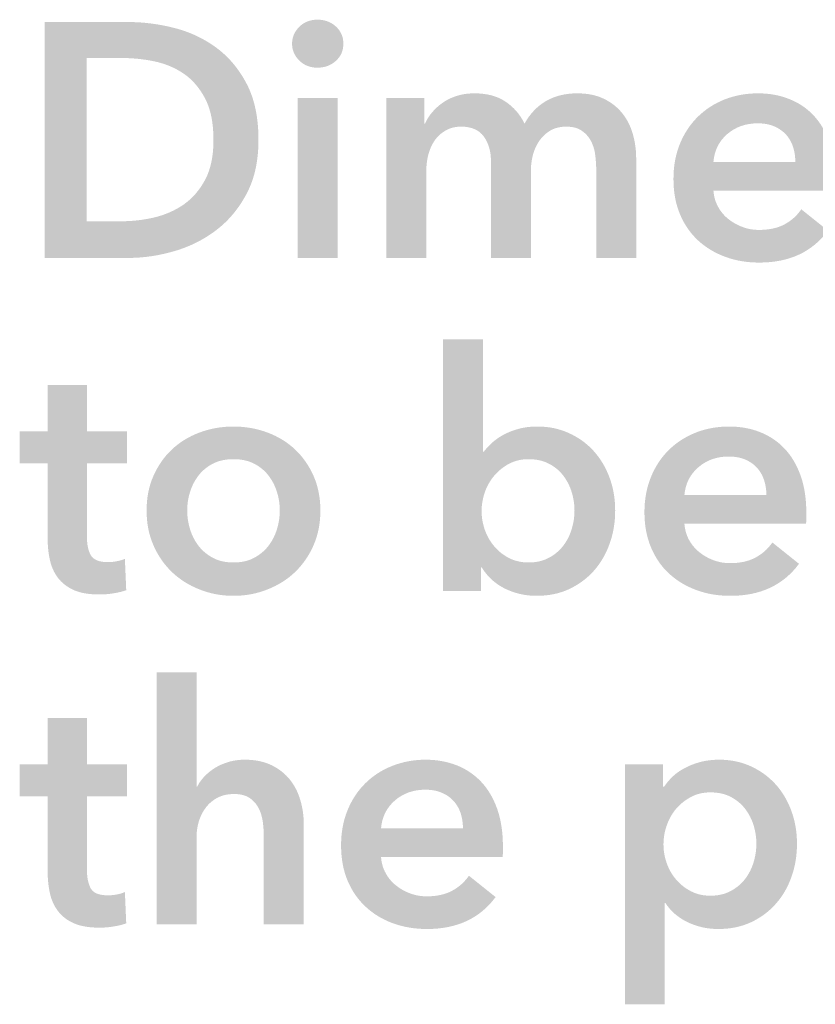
# Model space of a CAD drawing. Header units: millimetres. Extents: x 11 to 237, y 9 to 126.
# Tile 9 of 13: x 169 to 179, y 9 to 21. Entities that reach past the tile are written whole.
import ezdxf

# ---------------------------------------------------------------- set-up
doc = ezdxf.new("R2010")
doc.units = ezdxf.units.MM

msp = doc.modelspace()

# ---------------------------------------------------------------- hatches: boundary and pattern name
at = {"true_color": 0x000000, "transparency": 33554687}
h = msp.add_hatch(color=18, dxfattribs=at)
h.paths.add_polyline_path([(172.75, 20.149), (173.258, 20.149), (173.258, 18.117), (172.75, 18.117)], flags=0)
edge = h.paths.add_edge_path(flags=0)
edge.add_spline(control_points=[(172.678, 20.839), (172.678, 20.921), (172.709, 20.992), (172.769, 21.053), (172.83, 21.113), (172.907, 21.144), (173, 21.144), (173.093, 21.144), (173.172, 21.115), (173.235, 21.057), (173.299, 20.999), (173.33, 20.926), (173.33, 20.839), (173.33, 20.751), (173.299, 20.679), (173.235, 20.621), (173.172, 20.563), (173.093, 20.534), (173, 20.534), (172.907, 20.534), (172.83, 20.565), (172.769, 20.625), (172.709, 20.686), (172.678, 20.757), (172.678, 20.839)], knot_values=[0, 0, 0, 0, 1, 1, 1, 2, 2, 2, 3, 3, 3, 4, 4, 4, 5, 5, 5, 6, 6, 6, 7, 7, 7, 8, 8, 8, 8], degree=3, periodic=1)
h = msp.add_hatch(color=18, dxfattribs=at)
edge = h.paths.add_edge_path(flags=0)
edge.add_spline(control_points=[(169.533, 21.114), (169.533, 21.114), (170.596, 21.114), (170.596, 21.114), (170.79, 21.114), (170.987, 21.089), (171.184, 21.038), (171.382, 20.987), (171.559, 20.903), (171.718, 20.786), (171.876, 20.669), (172.004, 20.515), (172.103, 20.325), (172.202, 20.134), (172.251, 19.898), (172.251, 19.616), (172.251, 19.353), (172.202, 19.127), (172.103, 18.938), (172.004, 18.749), (171.876, 18.594), (171.718, 18.473), (171.559, 18.351), (171.382, 18.262), (171.184, 18.204), (170.987, 18.146), (170.79, 18.117), (170.596, 18.117), (170.596, 18.117), (169.533, 18.117), (169.533, 18.117), (169.533, 18.117), (169.533, 21.114), (169.533, 21.114)], knot_values=[0, 0, 0, 0, 1, 1, 1, 2, 2, 2, 3, 3, 3, 4, 4, 4, 5, 5, 5, 6, 6, 6, 7, 7, 7, 8, 8, 8, 9, 9, 9, 10, 10, 10, 11, 11, 11, 11], degree=3, periodic=1)
edge = h.paths.add_edge_path(flags=0)
edge.add_spline(control_points=[(170.511, 18.583), (170.649, 18.583), (170.788, 18.599), (170.926, 18.631), (171.064, 18.664), (171.189, 18.719), (171.301, 18.796), (171.412, 18.874), (171.503, 18.979), (171.574, 19.112), (171.644, 19.244), (171.679, 19.412), (171.679, 19.616), (171.679, 19.83), (171.644, 20.005), (171.574, 20.14), (171.503, 20.276), (171.412, 20.382), (171.301, 20.458), (171.189, 20.534), (171.064, 20.586), (170.926, 20.615), (170.788, 20.643), (170.649, 20.657), (170.511, 20.657), (170.511, 20.657), (170.067, 20.657), (170.067, 20.657), (170.067, 20.657), (170.067, 18.583), (170.067, 18.583), (170.067, 18.583), (170.511, 18.583), (170.511, 18.583)], knot_values=[0, 0, 0, 0, 1, 1, 1, 2, 2, 2, 3, 3, 3, 4, 4, 4, 5, 5, 5, 6, 6, 6, 7, 7, 7, 8, 8, 8, 9, 9, 9, 10, 10, 10, 11, 11, 11, 11], degree=3, periodic=1)
h = msp.add_hatch(color=18, dxfattribs=at)
edge = h.paths.add_edge_path(flags=0)
edge.add_spline(control_points=[(176.302, 20.208), (176.435, 20.208), (176.548, 20.185), (176.643, 20.138), (176.738, 20.092), (176.815, 20.03), (176.876, 19.954), (176.937, 19.878), (176.981, 19.791), (177.009, 19.692), (177.037, 19.593), (177.052, 19.491), (177.052, 19.387), (177.052, 19.387), (177.052, 18.117), (177.052, 18.117), (177.052, 18.117), (176.544, 18.117), (176.544, 18.117), (176.544, 18.117), (176.544, 19.243), (176.544, 19.243), (176.544, 19.302), (176.539, 19.364), (176.531, 19.429), (176.522, 19.494), (176.504, 19.553), (176.476, 19.605), (176.448, 19.657), (176.409, 19.7), (176.359, 19.734), (176.31, 19.768), (176.244, 19.785), (176.163, 19.785), (176.083, 19.785), (176.016, 19.768), (175.959, 19.734), (175.903, 19.7), (175.856, 19.656), (175.82, 19.603), (175.783, 19.549), (175.756, 19.489), (175.739, 19.423), (175.722, 19.357), (175.714, 19.291), (175.714, 19.226), (175.714, 19.226), (175.714, 18.117), (175.714, 18.117), (175.714, 18.117), (175.206, 18.117), (175.206, 18.117), (175.206, 18.117), (175.206, 19.345), (175.206, 19.345), (175.206, 19.472), (175.175, 19.577), (175.115, 19.66), (175.054, 19.743), (174.959, 19.785), (174.829, 19.785), (174.753, 19.785), (174.686, 19.769), (174.63, 19.736), (174.574, 19.704), (174.528, 19.662), (174.492, 19.611), (174.457, 19.561), (174.43, 19.502), (174.412, 19.436), (174.394, 19.369), (174.385, 19.302), (174.385, 19.235), (174.385, 19.235), (174.385, 18.117), (174.385, 18.117), (174.385, 18.117), (173.877, 18.117), (173.877, 18.117), (173.877, 18.117), (173.877, 20.149), (173.877, 20.149), (173.877, 20.149), (174.359, 20.149), (174.359, 20.149), (174.359, 20.149), (174.359, 19.823), (174.359, 19.823), (174.359, 19.823), (174.368, 19.823), (174.368, 19.823), (174.39, 19.874), (174.42, 19.922), (174.459, 19.967), (174.497, 20.012), (174.542, 20.053), (174.594, 20.09), (174.646, 20.126), (174.706, 20.155), (174.774, 20.176), (174.842, 20.198), (174.917, 20.208), (174.998, 20.208), (175.156, 20.208), (175.288, 20.173), (175.392, 20.102), (175.496, 20.032), (175.577, 19.939), (175.633, 19.823), (175.701, 19.947), (175.791, 20.042), (175.904, 20.109), (176.017, 20.175), (176.15, 20.208), (176.302, 20.208)], knot_values=[0, 0, 0, 0, 1, 1, 1, 2, 2, 2, 3, 3, 3, 4, 4, 4, 5, 5, 5, 6, 6, 6, 7, 7, 7, 8, 8, 8, 9, 9, 9, 10, 10, 10, 11, 11, 11, 12, 12, 12, 13, 13, 13, 14, 14, 14, 15, 15, 15, 16, 16, 16, 17, 17, 17, 18, 18, 18, 19, 19, 19, 20, 20, 20, 21, 21, 21, 22, 22, 22, 23, 23, 23, 24, 24, 24, 25, 25, 25, 26, 26, 26, 27, 27, 27, 28, 28, 28, 29, 29, 29, 30, 30, 30, 31, 31, 31, 32, 32, 32, 33, 33, 33, 34, 34, 34, 35, 35, 35, 36, 36, 36, 37, 37, 37, 38, 38, 38, 38], degree=3, periodic=1)
h = msp.add_hatch(color=18, dxfattribs=at)
edge = h.paths.add_edge_path(flags=0)
edge.add_spline(control_points=[(179.583, 19.108), (179.583, 19.108), (179.583, 19.04), (179.583, 19.04), (179.583, 19.017), (179.582, 18.995), (179.579, 18.972), (179.579, 18.972), (178.034, 18.972), (178.034, 18.972), (178.039, 18.899), (178.058, 18.832), (178.091, 18.771), (178.123, 18.71), (178.166, 18.658), (178.22, 18.614), (178.274, 18.571), (178.334, 18.536), (178.402, 18.511), (178.47, 18.485), (178.54, 18.473), (178.614, 18.473), (178.741, 18.473), (178.848, 18.496), (178.935, 18.542), (179.023, 18.589), (179.095, 18.653), (179.151, 18.735), (179.151, 18.735), (179.49, 18.464), (179.49, 18.464), (179.29, 18.193), (178.999, 18.058), (178.618, 18.058), (178.46, 18.058), (178.314, 18.082), (178.182, 18.132), (178.049, 18.181), (177.934, 18.251), (177.837, 18.341), (177.739, 18.432), (177.663, 18.542), (177.608, 18.674), (177.553, 18.805), (177.526, 18.954), (177.526, 19.12), (177.526, 19.284), (177.553, 19.433), (177.608, 19.567), (177.663, 19.701), (177.739, 19.815), (177.835, 19.91), (177.931, 20.004), (178.044, 20.078), (178.175, 20.13), (178.307, 20.182), (178.449, 20.208), (178.601, 20.208), (178.742, 20.208), (178.873, 20.185), (178.992, 20.138), (179.112, 20.092), (179.216, 20.023), (179.304, 19.931), (179.391, 19.839), (179.46, 19.725), (179.509, 19.588), (179.558, 19.451), (179.583, 19.291), (179.583, 19.108)], knot_values=[0, 0, 0, 0, 1, 1, 1, 2, 2, 2, 3, 3, 3, 4, 4, 4, 5, 5, 5, 6, 6, 6, 7, 7, 7, 8, 8, 8, 9, 9, 9, 10, 10, 10, 11, 11, 11, 12, 12, 12, 13, 13, 13, 14, 14, 14, 15, 15, 15, 16, 16, 16, 17, 17, 17, 18, 18, 18, 19, 19, 19, 20, 20, 20, 21, 21, 21, 22, 22, 22, 23, 23, 23, 23], degree=3, periodic=1)
edge = h.paths.add_edge_path(flags=0)
edge.add_spline(control_points=[(179.075, 19.336), (179.075, 19.401), (179.066, 19.463), (179.048, 19.522), (179.029, 19.582), (179, 19.634), (178.961, 19.679), (178.921, 19.724), (178.871, 19.76), (178.81, 19.787), (178.75, 19.814), (178.679, 19.827), (178.597, 19.827), (178.444, 19.827), (178.315, 19.781), (178.209, 19.69), (178.103, 19.598), (178.045, 19.48), (178.034, 19.336), (178.034, 19.336), (179.075, 19.336), (179.075, 19.336)], knot_values=[0, 0, 0, 0, 1, 1, 1, 2, 2, 2, 3, 3, 3, 4, 4, 4, 5, 5, 5, 6, 6, 6, 7, 7, 7, 7], degree=3, periodic=1)
h = msp.add_hatch(color=18, dxfattribs=at)
edge = h.paths.add_edge_path(flags=0)
edge.add_spline(control_points=[(175.104, 17.084), (175.104, 17.084), (175.104, 15.657), (175.104, 15.657), (175.104, 15.657), (175.117, 15.657), (175.117, 15.657), (175.142, 15.691), (175.175, 15.727), (175.214, 15.763), (175.254, 15.8), (175.301, 15.834), (175.356, 15.865), (175.411, 15.896), (175.475, 15.922), (175.549, 15.943), (175.622, 15.964), (175.705, 15.975), (175.798, 15.975), (175.942, 15.975), (176.075, 15.947), (176.196, 15.892), (176.318, 15.837), (176.422, 15.762), (176.51, 15.666), (176.597, 15.57), (176.665, 15.457), (176.713, 15.327), (176.761, 15.197), (176.785, 15.058), (176.785, 14.908), (176.785, 14.759), (176.762, 14.618), (176.715, 14.487), (176.668, 14.356), (176.602, 14.241), (176.516, 14.144), (176.43, 14.047), (176.325, 13.969), (176.203, 13.911), (176.08, 13.853), (175.941, 13.824), (175.786, 13.824), (175.642, 13.824), (175.507, 13.855), (175.381, 13.917), (175.256, 13.98), (175.158, 14.07), (175.087, 14.188), (175.087, 14.188), (175.079, 14.188), (175.079, 14.188), (175.079, 14.188), (175.079, 13.884), (175.079, 13.884), (175.079, 13.884), (174.596, 13.884), (174.596, 13.884), (174.596, 13.884), (174.596, 17.084), (174.596, 17.084), (174.596, 17.084), (175.104, 17.084), (175.104, 17.084)], knot_values=[0, 0, 0, 0, 1, 1, 1, 2, 2, 2, 3, 3, 3, 4, 4, 4, 5, 5, 5, 6, 6, 6, 7, 7, 7, 8, 8, 8, 9, 9, 9, 10, 10, 10, 11, 11, 11, 12, 12, 12, 13, 13, 13, 14, 14, 14, 15, 15, 15, 16, 16, 16, 17, 17, 17, 18, 18, 18, 19, 19, 19, 20, 20, 20, 21, 21, 21, 21], degree=3, periodic=1)
edge = h.paths.add_edge_path(flags=0)
edge.add_spline(control_points=[(176.268, 14.908), (176.268, 14.987), (176.256, 15.065), (176.232, 15.143), (176.208, 15.221), (176.172, 15.29), (176.124, 15.353), (176.076, 15.415), (176.016, 15.465), (175.942, 15.503), (175.869, 15.541), (175.783, 15.56), (175.684, 15.56), (175.591, 15.56), (175.508, 15.54), (175.434, 15.501), (175.361, 15.461), (175.298, 15.41), (175.246, 15.348), (175.194, 15.286), (175.154, 15.216), (175.127, 15.137), (175.101, 15.058), (175.087, 14.979), (175.087, 14.9), (175.087, 14.821), (175.101, 14.742), (175.127, 14.665), (175.154, 14.587), (175.194, 14.517), (175.246, 14.455), (175.298, 14.393), (175.361, 14.343), (175.434, 14.305), (175.508, 14.267), (175.591, 14.248), (175.684, 14.248), (175.783, 14.248), (175.869, 14.267), (175.942, 14.307), (176.016, 14.346), (176.076, 14.397), (176.124, 14.459), (176.172, 14.521), (176.208, 14.592), (176.232, 14.671), (176.256, 14.75), (176.268, 14.829), (176.268, 14.908)], knot_values=[0, 0, 0, 0, 1, 1, 1, 2, 2, 2, 3, 3, 3, 4, 4, 4, 5, 5, 5, 6, 6, 6, 7, 7, 7, 8, 8, 8, 9, 9, 9, 10, 10, 10, 11, 11, 11, 12, 12, 12, 13, 13, 13, 14, 14, 14, 15, 15, 15, 16, 16, 16, 16], degree=3, periodic=1)
h = msp.add_hatch(color=18, dxfattribs=at)
edge = h.paths.add_edge_path(flags=0)
edge.add_spline(control_points=[(169.216, 15.509), (169.216, 15.509), (169.216, 15.916), (169.216, 15.916), (169.216, 15.916), (169.571, 15.916), (169.571, 15.916), (169.571, 15.916), (169.571, 16.504), (169.571, 16.504), (169.571, 16.504), (170.071, 16.504), (170.071, 16.504), (170.071, 16.504), (170.071, 15.916), (170.071, 15.916), (170.071, 15.916), (170.579, 15.916), (170.579, 15.916), (170.579, 15.916), (170.579, 15.509), (170.579, 15.509), (170.579, 15.509), (170.071, 15.509), (170.071, 15.509), (170.071, 15.509), (170.071, 14.565), (170.071, 14.565), (170.071, 14.475), (170.087, 14.4), (170.119, 14.341), (170.152, 14.282), (170.225, 14.252), (170.337, 14.252), (170.371, 14.252), (170.408, 14.255), (170.448, 14.263), (170.487, 14.27), (170.522, 14.28), (170.553, 14.294), (170.553, 14.294), (170.57, 13.896), (170.57, 13.896), (170.525, 13.879), (170.472, 13.866), (170.409, 13.856), (170.347, 13.846), (170.288, 13.841), (170.232, 13.841), (170.096, 13.841), (169.986, 13.86), (169.901, 13.898), (169.817, 13.937), (169.75, 13.989), (169.7, 14.055), (169.651, 14.121), (169.617, 14.198), (169.599, 14.284), (169.58, 14.37), (169.571, 14.462), (169.571, 14.561), (169.571, 14.561), (169.571, 15.509), (169.571, 15.509), (169.571, 15.509), (169.216, 15.509), (169.216, 15.509)], knot_values=[0, 0, 0, 0, 1, 1, 1, 2, 2, 2, 3, 3, 3, 4, 4, 4, 5, 5, 5, 6, 6, 6, 7, 7, 7, 8, 8, 8, 9, 9, 9, 10, 10, 10, 11, 11, 11, 12, 12, 12, 13, 13, 13, 14, 14, 14, 15, 15, 15, 16, 16, 16, 17, 17, 17, 18, 18, 18, 19, 19, 19, 20, 20, 20, 21, 21, 21, 22, 22, 22, 22], degree=3, periodic=1)
h = msp.add_hatch(color=18, dxfattribs=at)
edge = h.paths.add_edge_path(flags=0)
edge.add_spline(control_points=[(170.829, 14.908), (170.829, 15.069), (170.857, 15.215), (170.915, 15.346), (170.973, 15.477), (171.051, 15.59), (171.15, 15.683), (171.249, 15.776), (171.366, 15.848), (171.502, 15.899), (171.637, 15.949), (171.781, 15.975), (171.933, 15.975), (172.086, 15.975), (172.23, 15.949), (172.365, 15.899), (172.501, 15.848), (172.618, 15.776), (172.717, 15.683), (172.815, 15.59), (172.894, 15.477), (172.952, 15.346), (173.009, 15.215), (173.038, 15.069), (173.038, 14.908), (173.038, 14.747), (173.009, 14.6), (172.952, 14.468), (172.894, 14.335), (172.815, 14.222), (172.717, 14.127), (172.618, 14.032), (172.501, 13.958), (172.365, 13.905), (172.23, 13.851), (172.086, 13.824), (171.933, 13.824), (171.781, 13.824), (171.637, 13.851), (171.502, 13.905), (171.366, 13.958), (171.249, 14.032), (171.15, 14.127), (171.051, 14.222), (170.973, 14.335), (170.915, 14.468), (170.857, 14.6), (170.829, 14.747), (170.829, 14.908)], knot_values=[0, 0, 0, 0, 1, 1, 1, 2, 2, 2, 3, 3, 3, 4, 4, 4, 5, 5, 5, 6, 6, 6, 7, 7, 7, 8, 8, 8, 9, 9, 9, 10, 10, 10, 11, 11, 11, 12, 12, 12, 13, 13, 13, 14, 14, 14, 15, 15, 15, 16, 16, 16, 16], degree=3, periodic=1)
edge = h.paths.add_edge_path(flags=0)
edge.add_spline(control_points=[(171.345, 14.908), (171.345, 14.829), (171.357, 14.75), (171.381, 14.671), (171.405, 14.592), (171.441, 14.521), (171.489, 14.459), (171.537, 14.397), (171.598, 14.346), (171.671, 14.307), (171.744, 14.267), (171.832, 14.248), (171.933, 14.248), (172.035, 14.248), (172.123, 14.267), (172.196, 14.307), (172.269, 14.346), (172.33, 14.397), (172.378, 14.459), (172.426, 14.521), (172.462, 14.592), (172.486, 14.671), (172.51, 14.75), (172.522, 14.829), (172.522, 14.908), (172.522, 14.987), (172.51, 15.065), (172.486, 15.143), (172.462, 15.221), (172.426, 15.29), (172.378, 15.353), (172.33, 15.415), (172.269, 15.465), (172.196, 15.503), (172.123, 15.541), (172.035, 15.56), (171.933, 15.56), (171.832, 15.56), (171.744, 15.541), (171.671, 15.503), (171.598, 15.465), (171.537, 15.415), (171.489, 15.353), (171.441, 15.29), (171.405, 15.221), (171.381, 15.143), (171.357, 15.065), (171.345, 14.987), (171.345, 14.908)], knot_values=[0, 0, 0, 0, 1, 1, 1, 2, 2, 2, 3, 3, 3, 4, 4, 4, 5, 5, 5, 6, 6, 6, 7, 7, 7, 8, 8, 8, 9, 9, 9, 10, 10, 10, 11, 11, 11, 12, 12, 12, 13, 13, 13, 14, 14, 14, 15, 15, 15, 16, 16, 16, 16], degree=3, periodic=1)
h = msp.add_hatch(color=18, dxfattribs=at)
edge = h.paths.add_edge_path(flags=0)
edge.add_spline(control_points=[(179.215, 14.874), (179.215, 14.874), (179.215, 14.806), (179.215, 14.806), (179.215, 14.784), (179.213, 14.761), (179.211, 14.739), (179.211, 14.739), (177.665, 14.739), (177.665, 14.739), (177.671, 14.665), (177.69, 14.598), (177.722, 14.538), (177.755, 14.477), (177.798, 14.425), (177.852, 14.381), (177.905, 14.337), (177.966, 14.303), (178.034, 14.277), (178.101, 14.252), (178.172, 14.239), (178.245, 14.239), (178.372, 14.239), (178.48, 14.263), (178.567, 14.309), (178.655, 14.356), (178.727, 14.42), (178.783, 14.502), (178.783, 14.502), (179.122, 14.231), (179.122, 14.231), (178.921, 13.96), (178.631, 13.824), (178.25, 13.824), (178.092, 13.824), (177.946, 13.849), (177.814, 13.898), (177.681, 13.948), (177.566, 14.018), (177.468, 14.108), (177.371, 14.198), (177.295, 14.309), (177.24, 14.44), (177.185, 14.572), (177.157, 14.72), (177.157, 14.887), (177.157, 15.051), (177.185, 15.199), (177.24, 15.334), (177.295, 15.468), (177.37, 15.582), (177.466, 15.676), (177.562, 15.771), (177.676, 15.844), (177.807, 15.897), (177.938, 15.949), (178.08, 15.975), (178.233, 15.975), (178.374, 15.975), (178.504, 15.952), (178.624, 15.905), (178.744, 15.858), (178.848, 15.789), (178.935, 15.698), (179.023, 15.606), (179.091, 15.492), (179.141, 15.355), (179.19, 15.218), (179.215, 15.058), (179.215, 14.874)], knot_values=[0, 0, 0, 0, 1, 1, 1, 2, 2, 2, 3, 3, 3, 4, 4, 4, 5, 5, 5, 6, 6, 6, 7, 7, 7, 8, 8, 8, 9, 9, 9, 10, 10, 10, 11, 11, 11, 12, 12, 12, 13, 13, 13, 14, 14, 14, 15, 15, 15, 16, 16, 16, 17, 17, 17, 18, 18, 18, 19, 19, 19, 20, 20, 20, 21, 21, 21, 22, 22, 22, 23, 23, 23, 23], degree=3, periodic=1)
edge = h.paths.add_edge_path(flags=0)
edge.add_spline(control_points=[(178.707, 15.103), (178.707, 15.168), (178.698, 15.23), (178.679, 15.289), (178.661, 15.348), (178.632, 15.401), (178.592, 15.446), (178.553, 15.491), (178.503, 15.527), (178.442, 15.554), (178.381, 15.58), (178.31, 15.594), (178.228, 15.594), (178.076, 15.594), (177.947, 15.548), (177.841, 15.456), (177.735, 15.365), (177.677, 15.247), (177.665, 15.103), (177.665, 15.103), (178.707, 15.103), (178.707, 15.103)], knot_values=[0, 0, 0, 0, 1, 1, 1, 2, 2, 2, 3, 3, 3, 4, 4, 4, 5, 5, 5, 6, 6, 6, 7, 7, 7, 7], degree=3, periodic=1)
h = msp.add_hatch(color=18, dxfattribs=at)
edge = h.paths.add_edge_path(flags=0)
edge.add_spline(control_points=[(172.077, 11.742), (172.21, 11.742), (172.324, 11.718), (172.418, 11.672), (172.513, 11.625), (172.59, 11.564), (172.651, 11.488), (172.712, 11.411), (172.756, 11.324), (172.784, 11.225), (172.813, 11.126), (172.827, 11.025), (172.827, 10.92), (172.827, 10.92), (172.827, 9.65), (172.827, 9.65), (172.827, 9.65), (172.319, 9.65), (172.319, 9.65), (172.319, 9.65), (172.319, 10.768), (172.319, 10.768), (172.319, 10.827), (172.314, 10.889), (172.306, 10.952), (172.297, 11.016), (172.28, 11.073), (172.253, 11.126), (172.226, 11.178), (172.188, 11.221), (172.139, 11.255), (172.089, 11.289), (172.024, 11.306), (171.942, 11.306), (171.86, 11.306), (171.789, 11.29), (171.73, 11.259), (171.671, 11.228), (171.622, 11.186), (171.582, 11.134), (171.543, 11.082), (171.513, 11.023), (171.493, 10.958), (171.473, 10.893), (171.464, 10.827), (171.464, 10.759), (171.464, 10.759), (171.464, 9.65), (171.464, 9.65), (171.464, 9.65), (170.956, 9.65), (170.956, 9.65), (170.956, 9.65), (170.956, 12.851), (170.956, 12.851), (170.956, 12.851), (171.464, 12.851), (171.464, 12.851), (171.464, 12.851), (171.464, 11.399), (171.464, 11.399), (171.464, 11.399), (171.472, 11.399), (171.472, 11.399), (171.492, 11.441), (171.521, 11.483), (171.559, 11.524), (171.597, 11.564), (171.641, 11.601), (171.692, 11.634), (171.743, 11.666), (171.801, 11.692), (171.866, 11.712), (171.931, 11.732), (172.001, 11.742), (172.077, 11.742)], knot_values=[0, 0, 0, 0, 1, 1, 1, 2, 2, 2, 3, 3, 3, 4, 4, 4, 5, 5, 5, 6, 6, 6, 7, 7, 7, 8, 8, 8, 9, 9, 9, 10, 10, 10, 11, 11, 11, 12, 12, 12, 13, 13, 13, 14, 14, 14, 15, 15, 15, 16, 16, 16, 17, 17, 17, 18, 18, 18, 19, 19, 19, 20, 20, 20, 21, 21, 21, 22, 22, 22, 23, 23, 23, 24, 24, 24, 25, 25, 25, 25], degree=3, periodic=1)
h = msp.add_hatch(color=18, dxfattribs=at)
edge = h.paths.add_edge_path(flags=0)
edge.add_spline(control_points=[(169.216, 11.276), (169.216, 11.276), (169.216, 11.682), (169.216, 11.682), (169.216, 11.682), (169.571, 11.682), (169.571, 11.682), (169.571, 11.682), (169.571, 12.271), (169.571, 12.271), (169.571, 12.271), (170.071, 12.271), (170.071, 12.271), (170.071, 12.271), (170.071, 11.682), (170.071, 11.682), (170.071, 11.682), (170.579, 11.682), (170.579, 11.682), (170.579, 11.682), (170.579, 11.276), (170.579, 11.276), (170.579, 11.276), (170.071, 11.276), (170.071, 11.276), (170.071, 11.276), (170.071, 10.332), (170.071, 10.332), (170.071, 10.242), (170.087, 10.167), (170.119, 10.107), (170.152, 10.048), (170.225, 10.019), (170.337, 10.019), (170.371, 10.019), (170.408, 10.022), (170.448, 10.029), (170.487, 10.036), (170.522, 10.047), (170.553, 10.061), (170.553, 10.061), (170.57, 9.663), (170.57, 9.663), (170.525, 9.646), (170.472, 9.633), (170.409, 9.623), (170.347, 9.613), (170.288, 9.608), (170.232, 9.608), (170.096, 9.608), (169.986, 9.627), (169.901, 9.665), (169.817, 9.703), (169.75, 9.755), (169.7, 9.822), (169.651, 9.888), (169.617, 9.964), (169.599, 10.05), (169.58, 10.136), (169.571, 10.229), (169.571, 10.328), (169.571, 10.328), (169.571, 11.276), (169.571, 11.276), (169.571, 11.276), (169.216, 11.276), (169.216, 11.276)], knot_values=[0, 0, 0, 0, 1, 1, 1, 2, 2, 2, 3, 3, 3, 4, 4, 4, 5, 5, 5, 6, 6, 6, 7, 7, 7, 8, 8, 8, 9, 9, 9, 10, 10, 10, 11, 11, 11, 12, 12, 12, 13, 13, 13, 14, 14, 14, 15, 15, 15, 16, 16, 16, 17, 17, 17, 18, 18, 18, 19, 19, 19, 20, 20, 20, 21, 21, 21, 22, 22, 22, 22], degree=3, periodic=1)
h = msp.add_hatch(color=18, dxfattribs=at)
edge = h.paths.add_edge_path(flags=0)
edge.add_spline(control_points=[(175.358, 10.641), (175.358, 10.641), (175.358, 10.573), (175.358, 10.573), (175.358, 10.551), (175.357, 10.528), (175.354, 10.505), (175.354, 10.505), (173.809, 10.505), (173.809, 10.505), (173.814, 10.432), (173.833, 10.365), (173.866, 10.304), (173.898, 10.244), (173.941, 10.191), (173.995, 10.148), (174.049, 10.104), (174.109, 10.069), (174.177, 10.044), (174.245, 10.019), (174.315, 10.006), (174.389, 10.006), (174.516, 10.006), (174.623, 10.029), (174.71, 10.076), (174.798, 10.122), (174.87, 10.187), (174.926, 10.268), (174.926, 10.268), (175.265, 9.997), (175.265, 9.997), (175.065, 9.726), (174.774, 9.591), (174.393, 9.591), (174.235, 9.591), (174.09, 9.616), (173.957, 9.665), (173.824, 9.714), (173.709, 9.784), (173.612, 9.875), (173.515, 9.965), (173.438, 10.076), (173.383, 10.207), (173.328, 10.338), (173.301, 10.487), (173.301, 10.654), (173.301, 10.817), (173.328, 10.966), (173.383, 11.1), (173.438, 11.234), (173.514, 11.349), (173.61, 11.443), (173.706, 11.538), (173.819, 11.611), (173.951, 11.663), (174.082, 11.715), (174.224, 11.742), (174.376, 11.742), (174.517, 11.742), (174.648, 11.718), (174.768, 11.672), (174.888, 11.625), (174.991, 11.556), (175.079, 11.464), (175.166, 11.373), (175.235, 11.258), (175.284, 11.121), (175.333, 10.984), (175.358, 10.824), (175.358, 10.641)], knot_values=[0, 0, 0, 0, 1, 1, 1, 2, 2, 2, 3, 3, 3, 4, 4, 4, 5, 5, 5, 6, 6, 6, 7, 7, 7, 8, 8, 8, 9, 9, 9, 10, 10, 10, 11, 11, 11, 12, 12, 12, 13, 13, 13, 14, 14, 14, 15, 15, 15, 16, 16, 16, 17, 17, 17, 18, 18, 18, 19, 19, 19, 20, 20, 20, 21, 21, 21, 22, 22, 22, 23, 23, 23, 23], degree=3, periodic=1)
edge = h.paths.add_edge_path(flags=0)
edge.add_spline(control_points=[(174.85, 10.869), (174.85, 10.934), (174.841, 10.996), (174.823, 11.056), (174.804, 11.115), (174.775, 11.167), (174.736, 11.212), (174.696, 11.258), (174.646, 11.294), (174.586, 11.32), (174.525, 11.347), (174.454, 11.361), (174.372, 11.361), (174.219, 11.361), (174.09, 11.315), (173.984, 11.223), (173.879, 11.131), (173.82, 11.013), (173.809, 10.869), (173.809, 10.869), (174.85, 10.869), (174.85, 10.869)], knot_values=[0, 0, 0, 0, 1, 1, 1, 2, 2, 2, 3, 3, 3, 4, 4, 4, 5, 5, 5, 6, 6, 6, 7, 7, 7, 7], degree=3, periodic=1)
h = msp.add_hatch(color=18, dxfattribs=at)
edge = h.paths.add_edge_path(flags=0)
edge.add_spline(control_points=[(177.394, 11.682), (177.394, 11.682), (177.394, 11.399), (177.394, 11.399), (177.394, 11.399), (177.407, 11.399), (177.407, 11.399), (177.433, 11.438), (177.466, 11.478), (177.507, 11.519), (177.548, 11.56), (177.598, 11.597), (177.657, 11.629), (177.716, 11.662), (177.783, 11.689), (177.858, 11.71), (177.933, 11.731), (178.017, 11.742), (178.11, 11.742), (178.254, 11.742), (178.386, 11.714), (178.508, 11.659), (178.629, 11.604), (178.734, 11.528), (178.821, 11.433), (178.909, 11.337), (178.976, 11.224), (179.024, 11.094), (179.072, 10.964), (179.096, 10.824), (179.096, 10.675), (179.096, 10.525), (179.073, 10.385), (179.026, 10.254), (178.98, 10.122), (178.913, 10.008), (178.827, 9.911), (178.741, 9.813), (178.637, 9.736), (178.514, 9.678), (178.391, 9.62), (178.252, 9.591), (178.097, 9.591), (177.953, 9.591), (177.821, 9.621), (177.701, 9.68), (177.581, 9.739), (177.489, 9.82), (177.424, 9.921), (177.424, 9.921), (177.416, 9.921), (177.416, 9.921), (177.416, 9.921), (177.416, 8.634), (177.416, 8.634), (177.416, 8.634), (176.908, 8.634), (176.908, 8.634), (176.908, 8.634), (176.908, 11.682), (176.908, 11.682), (176.908, 11.682), (177.394, 11.682), (177.394, 11.682)], knot_values=[0, 0, 0, 0, 1, 1, 1, 2, 2, 2, 3, 3, 3, 4, 4, 4, 5, 5, 5, 6, 6, 6, 7, 7, 7, 8, 8, 8, 9, 9, 9, 10, 10, 10, 11, 11, 11, 12, 12, 12, 13, 13, 13, 14, 14, 14, 15, 15, 15, 16, 16, 16, 17, 17, 17, 18, 18, 18, 19, 19, 19, 20, 20, 20, 21, 21, 21, 21], degree=3, periodic=1)
edge = h.paths.add_edge_path(flags=0)
edge.add_spline(control_points=[(178.58, 10.675), (178.58, 10.754), (178.568, 10.832), (178.544, 10.91), (178.52, 10.987), (178.484, 11.057), (178.436, 11.119), (178.388, 11.181), (178.327, 11.231), (178.254, 11.27), (178.18, 11.308), (178.094, 11.327), (177.996, 11.327), (177.902, 11.327), (177.819, 11.307), (177.746, 11.267), (177.672, 11.228), (177.61, 11.177), (177.557, 11.115), (177.505, 11.053), (177.466, 10.982), (177.439, 10.903), (177.412, 10.824), (177.399, 10.745), (177.399, 10.666), (177.399, 10.587), (177.412, 10.509), (177.439, 10.431), (177.466, 10.354), (177.505, 10.284), (177.557, 10.222), (177.61, 10.16), (177.672, 10.11), (177.746, 10.072), (177.819, 10.033), (177.902, 10.014), (177.996, 10.014), (178.094, 10.014), (178.18, 10.034), (178.254, 10.074), (178.327, 10.113), (178.388, 10.164), (178.436, 10.226), (178.484, 10.288), (178.52, 10.359), (178.544, 10.438), (178.568, 10.517), (178.58, 10.596), (178.58, 10.675)], knot_values=[0, 0, 0, 0, 1, 1, 1, 2, 2, 2, 3, 3, 3, 4, 4, 4, 5, 5, 5, 6, 6, 6, 7, 7, 7, 8, 8, 8, 9, 9, 9, 10, 10, 10, 11, 11, 11, 12, 12, 12, 13, 13, 13, 14, 14, 14, 15, 15, 15, 16, 16, 16, 16], degree=3, periodic=1)

doc.saveas('drawing.dxf')
